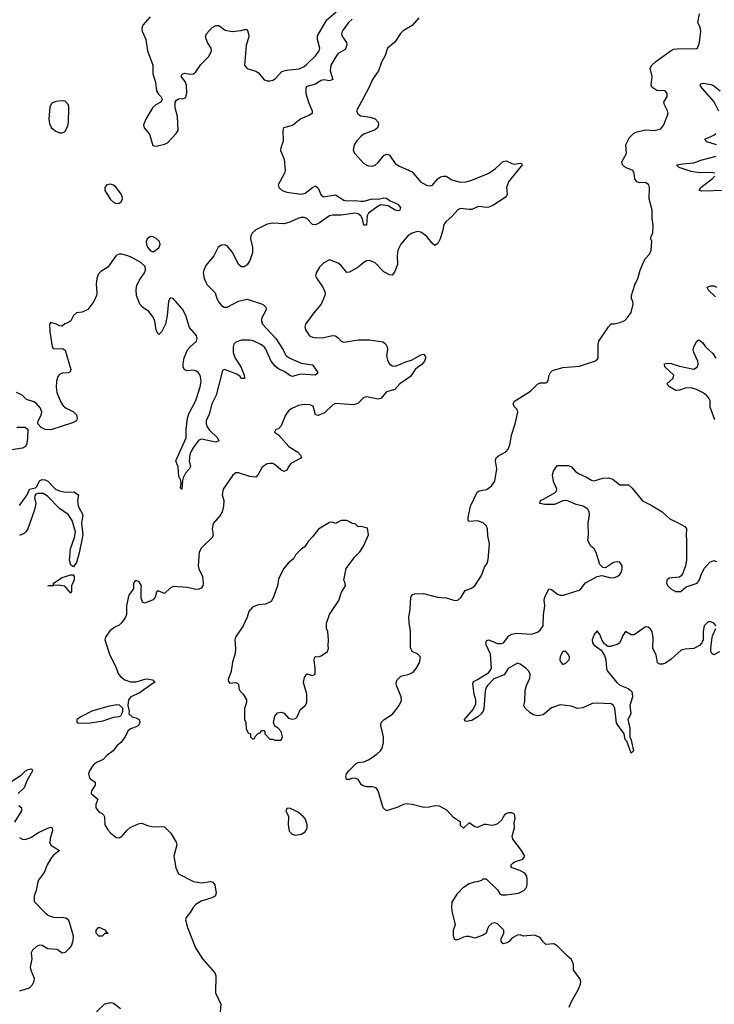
# Model space of a CAD drawing. Header units: inches. Extents: x 2396598 to 2566999, y 262085 to 451979.
# Tile 40 of 256: x 2462871 to 2467754, y 302109 to 309030. Entities that reach past the tile are written whole.
import ezdxf

# ---------------------------------------------------------------- set-up
doc = ezdxf.new("R2010")
doc.units = ezdxf.units.IN
doc.header["$MEASUREMENT"] = 0
doc.layers.add('C4360', color=7, linetype='Continuous')

msp = doc.modelspace()

# ---------------------------------------------------------------- linework, layer by layer
at = {"layer": 'C4360', "color": 5}
for points, elevation in [([(2463788.4, 309050), (2463736.2, 308990), (2463730.2, 308970), (2463732, 308950), (2463758.2, 308890), (2463769.1, 308810), (2463806, 308710), (2463808.3, 308650), (2463825.4, 308590), (2463833.7, 308530), (2463846.9, 308506.9), (2463863.9, 308490), (2463872.7, 308470), (2463862.3, 308450), (2463829.1, 308430.9), (2463804.3, 308410), (2463757.1, 308330), (2463740.7, 308290), (2463745.5, 308270), (2463784.3, 308224.3), (2463806.4, 308146.4), (2463830, 308141.3), (2463890, 308155.3), (2463910, 308164.4), (2463972.3, 308230), (2463985.1, 308250), (2463980.7, 308350), (2463964, 308410), (2463965.1, 308450), (2463970, 308461), (2463987.2, 308472.8), (2464024, 308476), (2464038, 308482), (2464046.3, 308513.7), (2464044.5, 308570), (2464034, 308594), (2464005.2, 308630), (2464006.3, 308633.7), (2464013.6, 308646.4), (2464030, 308654), (2464070, 308647.7), (2464092.7, 308650), (2464110, 308663), (2464145.5, 308714.5), (2464200.9, 308770), (2464219.3, 308810), (2464216, 308830), (2464192.3, 308870), (2464177.2, 308910), (2464184, 308930), (2464224.4, 308975.6), (2464250, 308987.7), (2464270, 308987.7), (2464315.4, 308955.4), (2464365.8, 308945.8), (2464427, 308953), (2464450, 308961.6), (2464470, 308961), (2464480.3, 308930), (2464481.1, 308910), (2464462.7, 308850), (2464450.8, 308710), (2464470, 308687.3), (2464530, 308668), (2464550, 308656.3), (2464590, 308607.7), (2464610, 308599.3), (2464630, 308599.5), (2464650, 308604.9), (2464670, 308617.1), (2464713.4, 308666.6), (2464745.7, 308674.3), (2464835.9, 308684.1), (2464870, 308700.1), (2464890, 308718.1), (2464950, 308775.1), (2464977.2, 308810), (2464981.2, 308830), (2464964.6, 308890), (2464963.6, 308916.4), (2465030, 309027.8), (2465095.3, 309084.7)], 20), ([(2466734, 302090), (2466749.2, 302130), (2466797.2, 302210), (2466814, 302250), (2466815.3, 302270), (2466808.7, 302290), (2466764, 302350), (2466763.6, 302390), (2466750, 302425.2), (2466719, 302450), (2466650, 302521.2), (2466626.4, 302533.6), (2466570, 302528.7), (2466550, 302548), (2466530, 302579), (2466490, 302596), (2466410, 302588), (2466390, 302598), (2466370, 302595.3), (2466330, 302575.3), (2466311, 302550), (2466298.5, 302541.5), (2466270, 302535.3), (2466255.3, 302550), (2466255.3, 302570), (2466275.3, 302610), (2466274, 302630), (2466230, 302675.3), (2466210, 302682), (2466190, 302678), (2466170, 302658), (2466159.8, 302640.2), (2466150.9, 302609.1), (2466130, 302595.3), (2466070, 302575.3), (2466030, 302585.2), (2466010, 302585.2), (2465990, 302581.2), (2465950, 302562.7), (2465930, 302562), (2465926.8, 302566.8), (2465920.9, 302590), (2465920.9, 302630), (2465935.1, 302670), (2465913.1, 302753.1), (2465909.6, 302790.4), (2465912.1, 302827.9), (2465950, 302890.8), (2465990, 302933.4), (2466030, 302957.3), (2466070, 302971.3), (2466088.4, 302971.6), (2466119, 302981), (2466130, 302992), (2466150, 302992), (2466230, 302914), (2466245.4, 302885.4), (2466259.6, 302879.6), (2466290, 302878.8), (2466378, 302890), (2466414, 302910), (2466433.2, 302930), (2466439, 302950), (2466439, 302990), (2466435.3, 303010), (2466422, 303030), (2466388, 303050), (2466326, 303070), (2466326, 303090), (2466329, 303091), (2466338, 303102), (2466349.4, 303110.6), (2466408, 303130), (2466422, 303150), (2466399, 303190), (2466337.2, 303270), (2466334, 303290), (2466348.7, 303350), (2466348, 303390), (2466354.6, 303414.6), (2466350, 303446), (2466330, 303455.3), (2466305.4, 303454.6), (2466290, 303448), (2466279.6, 303440.4), (2466256.9, 303403.1), (2466230, 303378), (2466214, 303370), (2466190, 303365.2), (2466150, 303374), (2466133.2, 303373.2), (2466090, 303352), (2466070, 303356), (2466030, 303384), (2465990, 303348), (2465970, 303366), (2465969.2, 303390), (2465921.4, 303421.4), (2465874.3, 303474.3), (2465821.7, 303501.7), (2465790, 303503.6), (2465750, 303494.5), (2465712.5, 303492.5), (2465630, 303514), (2465590, 303518.4), (2465570, 303514.5), (2465530, 303494.5), (2465450, 303468), (2465426.6, 303490), (2465392, 303610), (2465377.2, 303630), (2465350, 303638.7), (2465310, 303638.9), (2465284.6, 303644.6), (2465273, 303653), (2465250, 303689.2), (2465230, 303698.4), (2465203.8, 303696.2), (2465190, 303689.4), (2465168.7, 303690), (2465164, 303710), (2465169.3, 303730), (2465183.7, 303750), (2465237.2, 303802.8), (2465251.2, 303808.8), (2465290, 303813.1), (2465327.3, 303830), (2465384.5, 303870), (2465406.6, 303890), (2465419.3, 303910), (2465429.3, 303950), (2465429.4, 303990), (2465409.4, 304070), (2465412.7, 304090), (2465432.7, 304110), (2465491.1, 304148.9), (2465539.5, 304210), (2465555.9, 304244.1), (2465551.8, 304270), (2465520.5, 304350), (2465517.6, 304370), (2465523.7, 304390), (2465550, 304414.9), (2465610, 304430.6), (2465636.6, 304443.4), (2465659.3, 304470), (2465680.9, 304510), (2465689, 304550), (2465668.7, 304570), (2465629.7, 304589.6), (2465618, 304618), (2465618.9, 304730), (2465608, 304792), (2465606.3, 304830), (2465615.6, 304884.4), (2465621.1, 304970), (2465630, 304987.7), (2465646.2, 304993.8), (2465710, 304997.7), (2465808.5, 304971.5), (2465870, 304965.3), (2465930, 304947.4), (2465950, 304950.4), (2465974, 304970), (2466002.7, 305017.3), (2466047, 305033), (2466069.5, 305050.5), (2466116.9, 305123.1), (2466138, 305182), (2466157.2, 305210), (2466164.8, 305235.2), (2466173.8, 305346.2), (2466162.6, 305402.6), (2466160.5, 305450), (2466153.6, 305470), (2466130, 305493.3), (2466090, 305507.8), (2466030, 305503.6), (2466022.9, 305510), (2466023, 305530), (2466040.5, 305610), (2466087.6, 305710), (2466102, 305718), (2466151.6, 305728.4), (2466164.8, 305735.2), (2466190, 305756), (2466210, 305786), (2466226, 305874), (2466216.9, 305930), (2466220.7, 305950), (2466236.2, 305963.8), (2466287.9, 305992.1), (2466303.7, 306010), (2466312.3, 306030), (2466319.5, 306050), (2466328, 306110), (2466353.6, 306190), (2466372.3, 306270), (2466367, 306290), (2466347.3, 306310), (2466339.6, 306330), (2466350, 306347.3), (2466461.5, 306418.5), (2466510, 306467.3), (2466530, 306476.3), (2466570, 306477.3), (2466578.4, 306481.6), (2466586.8, 306493.2), (2466593.3, 306530), (2466602.4, 306550), (2466617, 306563), (2466690, 306584.9), (2466805.4, 306594.6), (2466925.6, 306634.4), (2466937.2, 306650), (2466937.2, 306750), (2466941.2, 306770), (2467010, 306871.3), (2467030, 306891.3), (2467050, 306891.3), (2467090, 306901), (2467124, 306916), (2467144.7, 306935.3), (2467170, 306972), (2467182.7, 307030), (2467181.2, 307050), (2467172.7, 307070), (2467172.3, 307090), (2467194.2, 307165.8), (2467217.2, 307210), (2467232.3, 307270), (2467258, 307330), (2467270, 307351.3), (2467297.5, 307382.5), (2467309.2, 307410), (2467315.3, 307470), (2467308.7, 307490), (2467308.9, 307508.9), (2467322, 307530), (2467324, 307590), (2467318, 307630), (2467317.2, 307690), (2467296, 307770), (2467298, 307850), (2467293.2, 307870), (2467270, 307885.2), (2467230, 307882.9), (2467210, 307889.5), (2467196.3, 307910), (2467189.7, 307949.7), (2467181.2, 307970), (2467130, 307989.7), (2467107.8, 308010), (2467103.6, 308030), (2467136.9, 308090), (2467131.8, 308150), (2467158, 308202), (2467186, 308230), (2467201.7, 308238.3), (2467270, 308254.4), (2467330, 308250.5), (2467376.9, 308263.1), (2467398, 308290), (2467429.3, 308370), (2467424.5, 308390), (2467402.7, 308430), (2467399.3, 308450), (2467422.7, 308490), (2467422.7, 308510), (2467418, 308518), (2467409.3, 308529.3), (2467350, 308531.8), (2467314.2, 308554.2), (2467309.4, 308570), (2467316.3, 308630), (2467302.9, 308690), (2467314, 308710), (2467343.3, 308736.7), (2467450, 308813), (2467470, 308821.6), (2467490, 308823.8), (2467630, 308826), (2467635.3, 308830), (2467648.7, 308870), (2467658, 308950), (2467654.6, 308974.6), (2467638, 309010), (2467649.2, 309070)], 40), ([(2465207.3, 309032.7), (2465182.4, 309010), (2465138.9, 308950), (2465134, 308930), (2465141.3, 308910), (2465168.5, 308870), (2465170.3, 308850), (2465158.8, 308821.2), (2465110, 308791.1), (2465100.3, 308779.7), (2465058.8, 308710), (2465053, 308670), (2465072.7, 308610), (2465050, 308600.4), (2465010, 308605.8), (2464990, 308601.5), (2464950, 308576.4), (2464890, 308559.7), (2464883.5, 308550), (2464882.7, 308510), (2464902.8, 308442.8), (2464926, 308390), (2464926, 308370), (2464904.8, 308355.2), (2464848, 308332), (2464790, 308285.1), (2464726, 308270), (2464720.3, 308250), (2464723.2, 308176.8), (2464706.4, 308130), (2464704.9, 308110), (2464730.4, 308050), (2464736.9, 307970), (2464732.9, 307950), (2464688.9, 307870), (2464692.9, 307850), (2464715.6, 307830), (2464750, 307817), (2464850, 307803.6), (2464878.3, 307810), (2464930, 307851.1), (2464950, 307860.8), (2464970, 307844.4), (2464990, 307796.5), (2465010, 307785.2), (2465090, 307798.4), (2465150, 307760.5), (2465170, 307757.2), (2465230, 307759.6), (2465270, 307754), (2465290, 307755.1), (2465350, 307770.8), (2465391.4, 307768.6), (2465430, 307777.4), (2465450, 307774.6), (2465476.3, 307756.3), (2465530, 307732.9), (2465548.4, 307710), (2465542.8, 307690), (2465530, 307686.2), (2465510, 307691.5), (2465460.5, 307720.5), (2465411.1, 307728.9), (2465397.3, 307722.7), (2465322.4, 307670), (2465313, 307650), (2465310, 307585.2), (2465290, 307584.5), (2465280.3, 307630), (2465269.8, 307650), (2465250, 307665.4), (2465230, 307669.9), (2465130, 307655.8), (2465070, 307655.1), (2465050, 307650.7), (2464978.4, 307601.6), (2464950, 307588.7), (2464930, 307590.9), (2464890, 307631.2), (2464870, 307638.4), (2464850, 307639.1), (2464826.8, 307633.2), (2464770, 307606.6), (2464730, 307595.8), (2464650, 307599.7), (2464610, 307593), (2464530, 307552.9), (2464506.2, 307530), (2464496.5, 307510), (2464493.8, 307490), (2464507.1, 307430), (2464506.7, 307390), (2464490, 307336), (2464470, 307306), (2464450, 307292.7), (2464430, 307292.7), (2464410, 307309.2), (2464368.6, 307390), (2464330, 307439.7), (2464310, 307446.3), (2464290, 307444.2), (2464266, 307430), (2464234.9, 307370), (2464178.9, 307301.1), (2464165, 307270), (2464161.8, 307250), (2464168.6, 307210), (2464181, 307181), (2464190, 307166.3), (2464244.4, 307110), (2464256, 307070), (2464270, 307044.4), (2464290, 307021.6), (2464309, 307009), (2464330, 307008.5), (2464410, 307052.2), (2464470, 307066), (2464570, 307033.4), (2464584.5, 307024.5), (2464601.6, 307010), (2464604.9, 306990), (2464571.7, 306930), (2464571.5, 306910), (2464578.2, 306890), (2464671.8, 306790), (2464723.9, 306710), (2464742.8, 306670), (2464769.7, 306649.7), (2464850, 306616.4), (2464930, 306602.9), (2464966, 306550), (2464960.2, 306539.7), (2464947.8, 306532.2), (2464850, 306537.5), (2464826, 306533.9), (2464790, 306520.7), (2464770, 306529), (2464735, 306555), (2464690, 306575), (2464670, 306591.1), (2464638.5, 306630), (2464598.4, 306718.4), (2464590.4, 306730.4), (2464570, 306744.9), (2464512.3, 306772.3), (2464490, 306778.1), (2464430, 306776.6), (2464390, 306764.1), (2464377.1, 306750), (2464370.9, 306730), (2464371.5, 306690), (2464385.5, 306650), (2464425.1, 306590), (2464448.2, 306530), (2464451.2, 306508.8), (2464430, 306508.3), (2464421.1, 306521.1), (2464398, 306538), (2464310, 306571.1), (2464297.1, 306562.9), (2464253.3, 306390), (2464223, 306330), (2464202.7, 306257.3), (2464182.1, 306210), (2464181.3, 306190), (2464188.3, 306168.3), (2464205.2, 306145.2), (2464261.2, 306090), (2464271.4, 306068.6), (2464250, 306061.2), (2464150, 306081.2), (2464130, 306073.3), (2464119.5, 306060.5), (2464086.8, 306013.2), (2464066.9, 305973.1), (2464062.9, 305930), (2464072.4, 305890), (2464063.2, 305870), (2464037.7, 305842.3), (2464020.8, 305810), (2464014.9, 305790), (2464010, 305729.2), (2464006, 305730), (2464002.7, 305742.7), (2464006.3, 305770), (2464003, 305790), (2463990, 305819), (2463986, 305886), (2463969.8, 305930), (2464041, 306090), (2464041.9, 306150), (2464051.8, 306230), (2464061.3, 306258.7), (2464110, 306353.4), (2464139.2, 306450), (2464146.5, 306490), (2464139.2, 306530), (2464124.8, 306550), (2464110, 306560.6), (2464090, 306565.5), (2464050, 306562.6), (2464030, 306569.6), (2464019.7, 306590), (2464019.2, 306610), (2464028, 306652), (2464051.5, 306708.5), (2464069, 306731), (2464114.8, 306770), (2464119.3, 306790), (2464114.8, 306810), (2464065.8, 306865.8), (2464038.3, 306950), (2464015.6, 306995.6), (2463950, 307070.8), (2463930, 307074), (2463917.2, 307050), (2463908.7, 306950), (2463895.1, 306890), (2463870, 306836.9), (2463850, 306817.6), (2463843.1, 306823.1), (2463831.1, 306850), (2463822.2, 306910), (2463810, 306938.9), (2463779.1, 306979.1), (2463734.5, 307010), (2463716.9, 307030), (2463693, 307090), (2463689.7, 307130), (2463695.6, 307164.4), (2463715.8, 307204.2), (2463749.6, 307250), (2463756.2, 307270), (2463754, 307294), (2463722.4, 307322.4), (2463658.6, 307358.6), (2463631, 307371), (2463590, 307381.6), (2463570, 307380.7), (2463550, 307372), (2463490.2, 307289.8), (2463441.1, 307258.9), (2463422, 307238), (2463412.7, 307210), (2463408.3, 307171.7), (2463413.7, 307110), (2463410.3, 307090), (2463393.1, 307050), (2463350, 306993.5), (2463310, 306974.2), (2463270, 306969.6), (2463250.4, 306950), (2463230, 306912.3), (2463210, 306899.3), (2463187.5, 306892.5), (2463170, 306875.3), (2463150, 306877.2), (2463130, 306889.3), (2463090, 306902), (2463081, 306890), (2463083.1, 306836.9), (2463100.7, 306730), (2463110, 306716), (2463170, 306718), (2463190, 306706), (2463230.4, 306570), (2463224.9, 306555.1), (2463212.8, 306547.2), (2463170, 306545.4), (2463150, 306535.8), (2463138.7, 306521.3), (2463129.2, 306490), (2463127.9, 306447.9), (2463132.4, 306410), (2463160.8, 306340.8), (2463176.3, 306316.3), (2463198.2, 306298.2), (2463250, 306274), (2463270, 306252.2), (2463276, 306230), (2463270.2, 306209.8), (2463243.6, 306196.4), (2463090, 306146.2), (2463050, 306149.8), (2463022.9, 306162.9), (2462998.7, 306190), (2463001.7, 306210), (2463022.1, 306250), (2463026.1, 306270), (2463018.5, 306298.5), (2462990, 306332.9), (2462970, 306344.8), (2462919.5, 306359.5), (2462888.3, 306390), (2462849.7, 306410)], 20), ([(2465677.5, 309042.5), (2465630, 308989.6), (2465567.8, 308952.2), (2465547.9, 308932.1), (2465507.7, 308872.3), (2465456.3, 308830), (2465441.2, 308778.8), (2465415.3, 308730), (2465393.7, 308670), (2465350.3, 308610), (2465326.3, 308550), (2465238.8, 308390), (2465247.9, 308367.9), (2465270, 308354.8), (2465335.6, 308344.4), (2465370, 308331.6), (2465390.2, 308310.2), (2465394, 308290), (2465386.4, 308270), (2465370, 308256.3), (2465290, 308224.5), (2465270, 308209.5), (2465241.1, 308178.9), (2465223.1, 308150), (2465215.5, 308110), (2465227.7, 308090), (2465290, 308019.1), (2465321.4, 308001.4), (2465350, 308000.7), (2465370, 308008.2), (2465390, 308026.4), (2465430, 308074), (2465450, 308083.8), (2465461.1, 308081.1), (2465470, 308077.3), (2465510, 308019.3), (2465539.9, 307999.9), (2465630, 307959.1), (2465688, 307890), (2465730, 307865.5), (2465750, 307860.7), (2465770, 307864), (2465809.8, 307910.2), (2465830, 307924.6), (2465850, 307930.4), (2465870, 307928.7), (2465910, 307903.7), (2465967.4, 307887.4), (2466010, 307890.2), (2466050, 307901.6), (2466170, 307950.2), (2466216.6, 307983.4), (2466270, 308032.7), (2466290, 308038.4), (2466330, 308018.7), (2466350, 308014.9), (2466390, 308020.7), (2466398, 308018), (2466402.8, 308010), (2466307.9, 307890), (2466294.2, 307850), (2466297.3, 307802.7), (2466290, 307784.2), (2466196.3, 307723.7), (2466170, 307711.9), (2466150, 307708.7), (2466104.2, 307715.8), (2466090, 307714.5), (2466050, 307696.1), (2466030, 307694.4), (2465970, 307703.1), (2465950, 307693.5), (2465911.5, 307648.5), (2465866.7, 307610), (2465851.8, 307590), (2465846.2, 307550), (2465827.5, 307490), (2465810, 307456.3), (2465790, 307442), (2465770, 307458.7), (2465730, 307508.5), (2465690, 307536.8), (2465670, 307540.3), (2465650, 307536.8), (2465630, 307529.8), (2465600.3, 307510), (2465550, 307452.8), (2465530.2, 307410), (2465524.2, 307370), (2465525.8, 307310), (2465506, 307254), (2465490, 307234), (2465470, 307236.4), (2465430, 307257.8), (2465370, 307320.5), (2465330, 307336.9), (2465310, 307333.6), (2465290, 307322.4), (2465250, 307289.7), (2465190, 307255.1), (2465170, 307253.2), (2465130, 307300.9), (2465110, 307318), (2465050, 307341.2), (2465010, 307321.2), (2464978.8, 307290), (2464954.8, 307250), (2464950.7, 307230), (2464959.1, 307210), (2464997.8, 307157.8), (2465011.5, 307131.5), (2465018, 307110), (2465016, 307090), (2464990, 307029.5), (2464938, 306970), (2464880.5, 306890), (2464875.5, 306870), (2464879.1, 306850), (2464907.9, 306807.9), (2464930, 306797.3), (2464953.2, 306793.2), (2465010, 306795.8), (2465070, 306808.9), (2465090, 306807.2), (2465112.1, 306792.1), (2465130.3, 306770.3), (2465150, 306763.7), (2465250, 306778.9), (2465330, 306780.5), (2465425.6, 306765.6), (2465444, 306750), (2465454.2, 306730), (2465456.9, 306710), (2465448.8, 306668.8), (2465455.6, 306635.6), (2465470.7, 306610), (2465490, 306597.1), (2465510, 306595.3), (2465547.7, 306607.7), (2465577.6, 306622.4), (2465630, 306639), (2465690, 306675.2), (2465710, 306678.9), (2465723.1, 306663.1), (2465723.9, 306650), (2465717.2, 306630), (2465696.3, 306603.7), (2465670, 306588), (2465652, 306570), (2465618.7, 306521.3), (2465543.6, 306470), (2465509, 306431), (2465450, 306415.1), (2465410, 306367.7), (2465390, 306363.5), (2465310, 306378.4), (2465290, 306374.5), (2465247.1, 306332.9), (2465217.1, 306322.9), (2465090, 306332.1), (2465070, 306319.2), (2465013.6, 306266.4), (2464970, 306246.9), (2464950, 306253.2), (2464933.3, 306313.3), (2464910, 306323.7), (2464870, 306326), (2464830, 306317.7), (2464783.1, 306296.9), (2464760.2, 306279.8), (2464740.3, 306250), (2464710, 306174), (2464690, 306154), (2464671.6, 306148.4), (2464662, 306130), (2464690, 306111.3), (2464762, 306030), (2464826, 305990), (2464844.9, 305970), (2464851, 305950), (2464778, 305910), (2464762, 305890), (2464750, 305862.7), (2464730, 305853.6), (2464705.7, 305865.7), (2464670, 305898.9), (2464650, 305909.6), (2464630, 305911), (2464610, 305907), (2464574.9, 305885.1), (2464548.1, 305831.9), (2464530, 305814.7), (2464490, 305818), (2464410, 305844.7), (2464390, 305843.6), (2464370, 305829.4), (2464300.5, 305730), (2464293.4, 305690), (2464305.5, 305650), (2464304.9, 305610), (2464294, 305570), (2464278.6, 305541.4), (2464232.1, 305487.9), (2464224.9, 305450), (2464230.4, 305410), (2464224.9, 305390), (2464150, 305317.2), (2464133.7, 305286.3), (2464126.4, 305190), (2464130.5, 305170), (2464155.6, 305115.6), (2464161.6, 305070), (2464158.8, 305050), (2464145.8, 305034.2), (2464130, 305026.6), (2464110, 305025.1), (2464050, 305039.6), (2463950, 305045.1), (2463930, 305034.5), (2463890, 304997.2), (2463844.9, 305015.1), (2463834, 305006), (2463823, 304970), (2463810, 304952.7), (2463748.7, 304928.7), (2463735.3, 304935.3), (2463724.7, 304964.7), (2463724, 305036), (2463728, 305050), (2463710, 305078), (2463690, 305088), (2463679.6, 305080.4), (2463672, 305070), (2463671, 305029), (2463641, 304990), (2463634.4, 304965.6), (2463623, 304910), (2463621.6, 304850), (2463615.5, 304830), (2463590, 304792.7), (2463570, 304773.2), (2463539.8, 304760.2), (2463505.5, 304734.5), (2463474.8, 304690), (2463470.7, 304670), (2463503.8, 304563.8), (2463542.8, 304490), (2463566.8, 304430), (2463582, 304410), (2463609.2, 304389.2), (2463650, 304375.6), (2463690, 304374.7), (2463750, 304395.3), (2463770, 304396), (2463804.7, 304390), (2463822, 304370), (2463810, 304366), (2463710, 304296.9), (2463652, 304270), (2463636, 304250), (2463631, 304210), (2463641, 304170), (2463638, 304150), (2463662, 304130), (2463690, 304123), (2463710.3, 304110.3), (2463715.5, 304090), (2463707.3, 304070), (2463690, 304058.4), (2463650, 304045.1), (2463630.6, 304030), (2463613, 303990), (2463582.8, 303950), (2463554.6, 303925.4), (2463527.3, 303890), (2463482.9, 303857.1), (2463457.3, 303830), (2463411.7, 303808.3), (2463387.7, 303790), (2463362.8, 303750), (2463356, 303730), (2463362, 303702), (2463370.7, 303690.7), (2463401, 303670), (2463402.8, 303650), (2463376.3, 303610), (2463374.8, 303590), (2463421, 303550), (2463406, 303514), (2463406, 303490), (2463430, 303459.1), (2463451.3, 303450), (2463460.7, 303440.7), (2463467.3, 303427.3), (2463470.4, 303370), (2463490, 303336.3), (2463510, 303315.5), (2463550, 303282), (2463570, 303279.1), (2463590, 303288.2), (2463626.2, 303333.8), (2463647.3, 303352.8), (2463710, 303379.5), (2463730, 303381.3), (2463770, 303365.3), (2463800.2, 303360.2), (2463890, 303355.8), (2463932.5, 303312.5), (2463970.3, 303250), (2463974.9, 303230), (2463954.6, 303150), (2463968.8, 303068.8), (2463987, 303027), (2464093.3, 302973.3), (2464150, 302962.3), (2464211.9, 302971.9), (2464230, 302968), (2464242, 302950), (2464253.4, 302890), (2464245.5, 302870), (2464222.4, 302857.6), (2464146.4, 302833.6), (2464110.5, 302810), (2464090.5, 302790), (2464070, 302754), (2464041.4, 302718.6), (2464036, 302704), (2464050.7, 302650), (2464106.6, 302506.6), (2464156.3, 302430), (2464243, 302330), (2464250.4, 302310), (2464248.5, 302190), (2464284.2, 302110), (2464277, 302030)], 40), ([(2467786.1, 308386.1), (2467751.7, 308451.7), (2467665.2, 308550), (2467655.1, 308570), (2467660.2, 308579.8), (2467676.4, 308583.6), (2467730, 308575), (2467747.9, 308567.9), (2467794, 308530)], 20), ([(2467770, 308151.2), (2467702.4, 308170), (2467688.2, 308190), (2467750, 308218.1), (2467764.8, 308230)], 20), ([(2467758, 307950), (2467730, 307955.6), (2467650, 307953.3), (2467590, 307962), (2467506, 307990), (2467488, 308010), (2467530, 308017.4), (2467610, 308022.5), (2467658.8, 308041.2), (2467766.6, 308070)], 20), ([(2467829, 307829), (2467664.6, 307824.6), (2467648.5, 307828.5), (2467658.9, 307850), (2467670, 307860.6), (2467737.8, 307910), (2467757.6, 307930)], 20), ([(2467762.7, 307082.7), (2467711, 307130), (2467703.7, 307150), (2467730, 307158.6), (2467750, 307158.6), (2467770, 307149.2)], 20), ([(2467757, 306217), (2467725.7, 306305.7), (2467725, 306350), (2467716.3, 306370), (2467698.1, 306390), (2467670.7, 306410), (2467628.6, 306430), (2467590, 306441.5), (2467550, 306438.7), (2467510, 306425.6), (2467483.8, 306423.8), (2467438.7, 306450), (2467420.7, 306470), (2467465.3, 306510), (2467468.8, 306530), (2467406, 306590), (2467404.5, 306610), (2467425.2, 306614.8), (2467450, 306612.4), (2467510, 306594.2), (2467610, 306573.8), (2467635.7, 306590), (2467641, 306610), (2467638.9, 306630), (2467610.5, 306690), (2467605.8, 306710), (2467609.9, 306730), (2467630, 306770.5), (2467643.5, 306776.5), (2467650, 306777.4), (2467670, 306760.2), (2467690.9, 306730), (2467742.7, 306682.7), (2467765.4, 306650)], 20), ([(2462850, 306164.6), (2462910, 306166), (2462928, 306150), (2462926.7, 306090), (2462920.3, 306050), (2462912, 306030), (2462890, 306018.5), (2462813.6, 306006.4)], 20), ([(2467767.8, 304770), (2467750, 304787.8), (2467730, 304797.2), (2467710, 304796.9), (2467683.7, 304770), (2467676.5, 304730), (2467675.8, 304670), (2467666.4, 304650), (2467649.1, 304630.9), (2467610, 304611.1), (2467550, 304606), (2467522, 304598), (2467450, 304535.8), (2467410, 304507.8), (2467390, 304500.7), (2467370, 304499.3), (2467354, 304510), (2467345.6, 304565.6), (2467321.2, 304610), (2467324.1, 304684.1), (2467317.2, 304730), (2467306.3, 304746.3), (2467290, 304759), (2467270, 304761.2), (2467190, 304706.6), (2467170, 304706.6), (2467130, 304729), (2467110, 304702), (2467090, 304649), (2467070, 304637.2), (2467025.2, 304625.2), (2467005.2, 304625.2), (2466982, 304642), (2466966, 304666), (2466950, 304708.7), (2466930, 304735.3), (2466910, 304709.2), (2466894.4, 304670), (2466898.7, 304650), (2466910, 304633), (2466958, 304598), (2466981.4, 304561.4), (2466990.4, 304530.4), (2466995.6, 304470), (2467003.6, 304450), (2467069.2, 304370), (2467090, 304351.5), (2467149.1, 304329.1), (2467171.2, 304311.2), (2467177.3, 304297.3), (2467178, 304270), (2467160.7, 304210), (2467166.7, 304150), (2467144.9, 304110), (2467159.6, 304050), (2467160.5, 303990), (2467170, 303964.7), (2467184.7, 303890), (2467170, 303875.3), (2467138, 303958), (2467128, 303970), (2467119.5, 304010), (2467066.2, 304086.2), (2467053.7, 304190), (2467044.5, 304210), (2467030, 304221.6), (2466930, 304226.9), (2466895.6, 304224.4), (2466830, 304193), (2466790, 304187.3), (2466750, 304205.2), (2466670, 304214), (2466610, 304193.2), (2466550, 304143.6), (2466510, 304136.3), (2466483.9, 304143.9), (2466458.9, 304158.9), (2466425.2, 304190), (2466416, 304210), (2466422, 304238), (2466424.5, 304315.5), (2466433.5, 304350), (2466458.2, 304401.8), (2466459.8, 304430), (2466451, 304450), (2466430, 304472.2), (2466390, 304500.7), (2466370, 304507), (2466304, 304470), (2466276.1, 304423.9), (2466203.5, 304396.5), (2466159.6, 304350), (2466147.8, 304332.2), (2466143.2, 304310), (2466133, 304187), (2466129, 304170), (2466116, 304150), (2466091, 304129), (2466050, 304104.7), (2466010, 304097), (2466001, 304101), (2465997, 304110), (2466059.4, 304180.6), (2466078.1, 304221.8), (2466077.4, 304250), (2466065.8, 304290), (2466056.5, 304363.5), (2466060.7, 304379.3), (2466090, 304392.2), (2466170, 304441.1), (2466186.6, 304470), (2466181.1, 304570), (2466152.8, 304630), (2466148.2, 304651.8), (2466154.2, 304665.8), (2466170, 304670.2), (2466230, 304646.3), (2466254.9, 304645.1), (2466272, 304650), (2466310, 304698), (2466330, 304710.4), (2466363.1, 304716.9), (2466470, 304711.8), (2466510, 304725.5), (2466530, 304739.6), (2466551.8, 304770), (2466553.2, 304846.8), (2466563.1, 304910), (2466557.3, 304950), (2466562.3, 304970), (2466590, 305028.4), (2466610, 305024.6), (2466652.5, 304992.5), (2466670, 304985.8), (2466694.7, 304985.3), (2466810, 305023.1), (2466848.7, 305071.3), (2466930, 305117.1), (2466963.5, 305123.5), (2467027.3, 305107.3), (2467049, 305109), (2467070, 305115.8), (2467090, 305129.3), (2467100.7, 305150), (2467106.4, 305170), (2467105.7, 305190), (2467090, 305216.9), (2467070, 305219.7), (2467046.3, 305213.7), (2466990, 305178), (2466970, 305179.3), (2466950, 305199.3), (2466924.1, 305284.1), (2466909.5, 305309.5), (2466886, 305330), (2466865.1, 305370), (2466869.6, 305410.4), (2466866, 305490), (2466875.6, 305550), (2466875.1, 305570), (2466865.6, 305590), (2466832.7, 305610), (2466782, 305622), (2466730, 305645.7), (2466710, 305649.8), (2466690, 305648.8), (2466630, 305622.8), (2466562.8, 305622.8), (2466528, 305630), (2466531.8, 305650), (2466558.8, 305661.2), (2466634.4, 305705.6), (2466643.8, 305716.2), (2466646.9, 305730), (2466623, 305783), (2466616.2, 305830), (2466624, 305856), (2466650, 305897.3), (2466730, 305896.5), (2466750, 305886.7), (2466776.7, 305856.7), (2466799.6, 305839.6), (2466855.4, 305815.4), (2466890, 305792.7), (2466910, 305788.4), (2466970, 305808.4), (2467010, 305810.4), (2467039.9, 305799.9), (2467090, 305760.7), (2467150, 305761), (2467177.5, 305737.5), (2467250, 305646.8), (2467310, 305618.4), (2467387.3, 305570), (2467440.8, 305520.8), (2467496, 305496), (2467546.4, 305466.4), (2467557.3, 305450), (2467554.9, 305410), (2467559.3, 305370), (2467558, 305230), (2467550.7, 305190), (2467530, 305135.3), (2467519.9, 305120.1), (2467508, 305112), (2467436.4, 305103.6), (2467420.5, 305090), (2467418.4, 305070), (2467427, 305050), (2467448.4, 305030), (2467482, 305010), (2467518, 305010), (2467556.6, 305043.4), (2467634.3, 305070), (2467650, 305093.4), (2467664.8, 305135.2), (2467685.8, 305174.2), (2467723, 305217), (2467750, 305229.1), (2467770, 305221.5)], 20), ([(2462870, 305616.1), (2462923.1, 305690), (2462940.9, 305730), (2462981.6, 305738.4), (2462991.4, 305748.6), (2463010, 305787.4), (2463030, 305799), (2463050, 305796.3), (2463070, 305786.4), (2463124, 305730), (2463150, 305717.4), (2463190, 305708.2), (2463251, 305711), (2463283.7, 305690), (2463278, 305650), (2463283.2, 305610), (2463315.4, 305550), (2463306.2, 305490), (2463314.4, 305410), (2463290, 305282), (2463270, 305214), (2463250, 305184), (2463230, 305195.3), (2463220.7, 305230), (2463227.8, 305310), (2463257.6, 305390), (2463263.5, 305430), (2463240.9, 305510), (2463212.2, 305552.2), (2463150, 305594.8), (2463070, 305679.2), (2463038.9, 305698.9), (2462999.9, 305700.1), (2462984.9, 305695.1), (2462977, 305683), (2462975.8, 305670), (2462984.4, 305630), (2462976.3, 305583.7), (2462928.5, 305451.5), (2462915.3, 305430), (2462902, 305418), (2462870, 305404.7)], 20), ([(2467790, 304585.7), (2467750, 304566.6), (2467735.6, 304575.6), (2467728.3, 304590), (2467728.3, 304610), (2467736.2, 304670), (2467742, 304698), (2467765.7, 304750)], 20), ([(2462783.8, 303656.2), (2462881.1, 303718.9), (2462910, 303747.4), (2462930, 303759.6), (2462950, 303763.8), (2462958.5, 303758.6), (2462961.3, 303750), (2462920.9, 303679.1), (2462903.6, 303630), (2462860.9, 303590)], 20), ([(2462866.3, 303506.3), (2462884, 303490), (2462883.1, 303470), (2462834.4, 303390)], 20), ([(2462870, 303282), (2462890, 303270.2), (2462910, 303268.8), (2462950, 303281.7), (2463002.9, 303317.1), (2463070, 303347.8), (2463090, 303353.8), (2463100.7, 303350), (2463102.3, 303330), (2463084.7, 303275.3), (2463084.3, 303244.3), (2463090, 303228.9), (2463151, 303190), (2463110, 303158), (2463090, 303134.7), (2463064.6, 303090), (2463044, 303036), (2463000.3, 302979.7), (2462986.6, 302910), (2462973.6, 302870), (2462972.6, 302832.6), (2463050, 302752.3), (2463074.6, 302734.6), (2463110, 302722.2), (2463179.6, 302719.6), (2463196.7, 302716.7), (2463206, 302710), (2463216.8, 302696.8), (2463246.4, 302590), (2463244.9, 302555.1), (2463234.6, 302525.4), (2463218.4, 302501.6), (2463190, 302474), (2463170, 302468), (2463133.6, 302493.6), (2463070, 302499.7), (2463030, 302521.7), (2463010, 302526), (2462990, 302516.4), (2462960.3, 302490), (2462951.7, 302470), (2462955.6, 302430), (2462945.3, 302370), (2462948.8, 302350), (2462972.6, 302292.6), (2462970.1, 302269.9), (2462957.5, 302242.5), (2462936.7, 302223.3), (2462870, 302202.2)], 20), ([(2463410, 302055.8), (2463470, 302112), (2463484, 302116), (2463510, 302121), (2463530, 302117.3), (2463580.2, 302080.2)], 20)]:
    msp.add_lwpolyline(points, dxfattribs=dict(at, elevation=elevation))
for points, elevation in [([(2463170, 308460.4), (2463124.4, 308455.6), (2463098, 308442), (2463082.8, 308417.2), (2463076, 308330), (2463079.9, 308299.9), (2463095.3, 308270), (2463125.2, 308245.2), (2463150, 308235.5), (2463170, 308233.6), (2463190, 308244.7), (2463210, 308284.4), (2463215.2, 308310), (2463217.2, 308410), (2463213.3, 308430), (2463190, 308456.9)], 20), ([(2463510, 307872.8), (2463484.9, 307870), (2463470.5, 307850), (2463470.6, 307830), (2463480.5, 307810), (2463510, 307766), (2463530, 307746), (2463550, 307738), (2463570, 307740.7), (2463584, 307750), (2463593.2, 307770), (2463592.3, 307790), (2463580.9, 307810), (2463549.5, 307850), (2463530, 307865.6)], 20), ([(2463790, 307505.6), (2463767.7, 307490), (2463759.3, 307470), (2463761.6, 307450), (2463770.4, 307430.4), (2463790, 307406), (2463810, 307398.8), (2463850, 307425.5), (2463858.9, 307450), (2463852.9, 307470), (2463830, 307492.2), (2463810, 307503)], 20), ([(2465170, 305508.7), (2465130, 305508.7), (2465090, 305488.7), (2465070, 305498), (2465050, 305495.3), (2464970.9, 305449.1), (2464930, 305395.3), (2464898, 305362), (2464874.4, 305325.6), (2464852, 305310), (2464811.3, 305270), (2464797.3, 305242.7), (2464758, 305210), (2464724.7, 305170), (2464690, 305098), (2464682.8, 305050), (2464653.7, 304966.3), (2464639.1, 304940.9), (2464599.1, 304920.9), (2464550, 304917.2), (2464510, 304904), (2464482.8, 304870), (2464470.7, 304830), (2464441, 304770), (2464387.3, 304690), (2464383, 304670), (2464388.4, 304610), (2464386, 304574), (2464367.1, 304512.9), (2464358.8, 304450), (2464336, 304390), (2464338, 304378), (2464347.3, 304367.3), (2464391, 304371), (2464403.6, 304363.6), (2464411, 304350), (2464411, 304330), (2464421, 304310), (2464442.8, 304290), (2464466, 304250), (2464466, 304230), (2464451.6, 304188.4), (2464451.3, 304170), (2464452, 304110), (2464462, 304090), (2464463.6, 304043.6), (2464478, 304018), (2464494, 304010), (2464494, 303990), (2464510, 303974), (2464522, 303978), (2464527.3, 303992.7), (2464550, 304014), (2464562, 304018), (2464570, 304034), (2464590, 304034), (2464594, 304030), (2464594, 304010), (2464630, 303974), (2464650, 303974), (2464664.7, 303964.7), (2464710, 303966.8), (2464719, 303990), (2464710, 304026), (2464688, 304050), (2464665.2, 304065.2), (2464655.3, 304090), (2464665.6, 304134.4), (2464682.7, 304157.3), (2464710, 304162.8), (2464730, 304154.8), (2464760.5, 304120.5), (2464790, 304113), (2464810, 304117.3), (2464820.9, 304130), (2464842, 304178), (2464877.2, 304210), (2464889.3, 304230), (2464889.5, 304290), (2464865.2, 304370), (2464873.6, 304406.4), (2464890, 304432), (2464930, 304421), (2464948, 304430), (2464948.7, 304470), (2464942, 304530), (2464946, 304550), (2464950, 304554), (2464970, 304552), (2464990, 304558), (2465034, 304590), (2465042, 304610), (2465039, 304630), (2465042, 304670), (2465038, 304730), (2465028, 304750), (2465028.7, 304788.7), (2465049, 304850), (2465113.6, 304946.4), (2465133.6, 305006.4), (2465162, 305050), (2465157.2, 305077.2), (2465149, 305090), (2465167.2, 305172.8), (2465226, 305254), (2465262, 305290), (2465288.7, 305330), (2465322, 305410), (2465315.3, 305455.3), (2465270, 305468), (2465250, 305466), (2465230, 305486), (2465210, 305488)], 60), ([(2463108, 305052.5), (2463109, 305070), (2463170, 305108.2), (2463230, 305128), (2463247.3, 305127.3), (2463255.1, 305115.1), (2463253.7, 305093.7), (2463236.5, 305050), (2463235.5, 305010), (2463230, 304999), (2463187.6, 305047.6), (2463145.2, 305054.8)], 20), ([(2463108, 305052.5), (2463068.7, 305050), (2463108, 305052)], 20), ([(2466710, 304589.4), (2466690, 304589.4), (2466670, 304554), (2466668.2, 304528.2), (2466674, 304514), (2466690, 304498), (2466710, 304506), (2466734, 304530), (2466736, 304550), (2466727, 304570)], 20), ([(2463554.5, 304214.5), (2463490, 304202), (2463378, 304170), (2463302, 304130), (2463274, 304110), (2463274, 304090), (2463286.4, 304086.4), (2463370, 304088), (2463458, 304102), (2463530, 304126.8), (2463570, 304131.3), (2463582, 304138), (2463589.1, 304150.9), (2463595.3, 304170), (2463595.3, 304190), (2463572.1, 304212.1)], 40), ([(2464770, 303488), (2464750, 303486), (2464742, 303470), (2464761, 303430), (2464759.1, 303370), (2464766.4, 303326.4), (2464786, 303306), (2464810, 303298.8), (2464850, 303304.7), (2464878, 303322), (2464892, 303348), (2464891.8, 303370), (2464880.7, 303410), (2464864.5, 303430), (2464830, 303457)], 60), ([(2463450, 302588), (2463428.4, 302588.4), (2463408, 302610), (2463408, 302630), (2463426, 302650), (2463434, 302650), (2463474, 302630), (2463478, 302618), (2463494, 302610), (2463490, 302606), (2463470, 302606)], 20)]:
    msp.add_lwpolyline(points, close=True, dxfattribs=dict(at, elevation=elevation))

doc.saveas('drawing.dxf')
